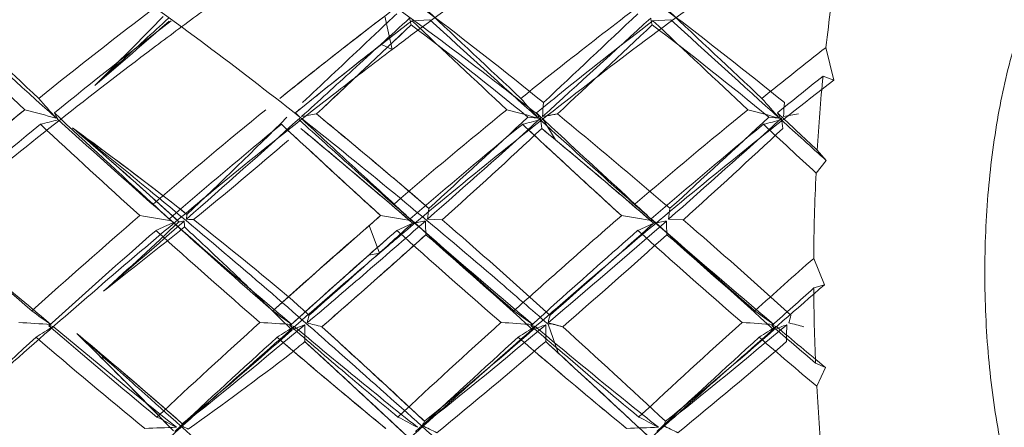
# Model space of a CAD drawing. Header units: millimetres. Extents: x 13297 to 13592, y 253 to 670.
# Tile 10 of 18: x 13472.86 to 13480.7, y 364.55 to 367.79. Entities that reach past the tile are written whole.
import ezdxf

# ---------------------------------------------------------------- set-up
doc = ezdxf.new("R2010")
doc.units = ezdxf.units.MM
doc.header["$LTSCALE"] = 0.3
doc.layers.add('轮廓线', color=7, linetype='Continuous', lineweight=20)

msp = doc.modelspace()

# ---------------------------------------------------------------- linework, layer by layer
at = {"layer": '轮廓线'}
for p, q in [((13475.8297, 367.5545), (13475.7722, 367.821)), ((13476.1304, 367.7918), (13475.9884, 367.7837)), ((13478.0493, 367.7918), (13477.9071, 367.7837)), ((13475.6076, 367.3985), (13475.9821, 367.7509)), ((13475.7449, 367.5958), (13475.8297, 367.5545)), ((13479.2846, 367.5709), (13479.3463, 367.3105)), ((13479.3463, 367.3105), (13479.2609, 367.343)), ((13477.028, 367.0215), (13477.0608, 367.027)), ((13477.0608, 367.027), (13477.0308, 367.0036)), ((13477.0308, 367.0036), (13477.13, 366.8362)), ((13473.5163, 366.7618), (13473.5055, 366.7546)), ((13473.5055, 366.7546), (13473.5181, 366.7315)), ((13479.2152, 366.7547), (13479.2867, 366.6714)), ((13479.2867, 366.6714), (13479.2054, 366.5716)), ((13474.1917, 366.204), (13474.1964, 366.2427)), ((13476.2296, 366.1985), (13476.1109, 366.204)), ((13478.1488, 366.1986), (13478.0302, 366.204)), ((13475.7306, 365.9351), (13475.6481, 366.1544)), ((13475.6445, 365.9187), (13475.7306, 365.9351)), ((13479.1868, 365.8928), (13479.2726, 365.6822)), ((13479.2726, 365.6822), (13479.1868, 365.6569)), ((13477.0713, 365.3791), (13477.1039, 365.3706)), ((13477.1039, 365.3706), (13477.0726, 365.3679)), ((13477.0726, 365.3679), (13477.1516, 365.1403)), ((13473.5328, 365.1157), (13473.5216, 365.1159)), ((13473.5216, 365.1159), (13473.5314, 365.0852)), ((13479.202, 365.0582), (13479.2795, 365.0253)), ((13479.2795, 365.0253), (13479.211, 364.8749)), ((13474.1512, 364.5611), (13474.1586, 364.5768))]:
    msp.add_line(p, q, dxfattribs=at)
for points in [[(13474.2226, 366.0587), (13474.1431, 366.1288), (13474.0642, 366.1997)], [(13476.1452, 366.0554), (13476.0659, 366.1252), (13475.9873, 366.1957)], [(13478.0668, 366.0531), (13477.9879, 366.1225), (13477.9095, 366.1927)]]:
    msp.add_lwpolyline(points, dxfattribs=at)
for centre, radius, start, end in [((13493.7375, 365.9591), 14.5425, 171.07883, 173.63662), ((13555.4963, 455.5788), 120.9122, 226.500589, 226.988555), ((13497.6647, 336.5426), 39.3103, 127.10125, 128.82984), ((13497.5324, 339.2531), 35.9115, 127.10013, 128.04617), ((13456.3845, 341.7129), 32.7501, 50.9103, 52.98453), ((13590.0778, 488.468), 165.9326, 226.617195, 226.973108), ((13458.2625, 341.6824), 32.7994, 50.88783, 52.95936), ((13621.0428, 519.4272), 208.3841, 226.659747, 226.943188), ((13549.8562, 449.6693), 112.886, 226.500721, 227.025504), ((13567.3545, 471.4932), 140.6789, 227.489156, 227.963254), ((13498.8539, 335.4257), 40.7588, 127.44908, 129.1142), ((13431.7256, 409.1588), 59.1339, 314.895897, 315.64453), ((13433.8361, 413.6395), 60.9964, 310.516575, 311.25149), ((13500.3941, 335.5428), 40.5971, 127.33651, 128.83616), ((13495.7772, 341.8706), 32.605, 127.36763, 128.40805), ((13494.5835, 343.4299), 30.6412, 127.36316, 127.93841), ((13567.2743, 464.3103), 132.8552, 226.598346, 227.044806), ((13592.8862, 495.5681), 173.0858, 227.580451, 227.966135), ((13168.4805, 707.2265), 459.2831, 312.206325, 312.351448), ((13181.4809, 681.8437), 431.7356, 313.201951, 313.338779), ((13586.396, 482.7047), 158.0402, 226.649132, 227.024552), ((13625.4131, 529.3203), 218.6494, 227.62555, 227.930891), ((13287.2677, 567.7594), 274.9847, 313.120007, 313.335771), ((13455.2844, 340.6083), 34.1338, 50.68459, 52.67181), ((13219.6102, 642.0349), 376.7572, 313.122384, 313.279969), ((13457.4199, 340.8991), 33.7714, 50.65705, 52.66509), ((13500.1626, 335.8345), 40.2247, 127.99545, 128.83964), ((13502.449, 333.3619), 43.4174, 127.956, 129.11192), ((13506.2344, 333.0954), 43.759, 128.01497, 128.86882), ((13502.5422, 333.245), 43.567, 128.33227, 129.10979), ((13381.8495, 466.8144), 136.6532, 313.103804, 313.322354), ((13508.4768, 330.7414), 46.8321, 128.59733, 129.16823), ((13495.0972, 365.8162), 15.9098, 174.4928, 176.61798), ((13481.3734, 374.3815), 11.0409, 220.80988, 221.89484), ((13485.26, 374.4213), 11.1034, 220.80271, 221.88136), ((13487.2088, 374.4433), 11.1403, 220.78879, 221.86361), ((13496.9755, 337.4036), 38.2074, 129.04999, 130.59566), ((13496.9979, 337.3753), 38.2435, 129.04953, 129.93054), ((13481.3981, 398.4486), 32.5025, 254.85211, 255.30817), ((13499.3068, 336.8811), 38.8728, 129.03667, 130.7603), ((13502.3079, 335.5576), 40.5822, 129.04666, 130.6985), ((13485.2403, 398.5), 32.5532, 254.86935, 255.32455), ((13479.7995, 366.9026), 2.774, 175.25409, 177.54246), ((13504.0985, 335.7027), 40.3885, 129.03488, 130.69343), ((13487.2352, 398.7653), 32.8291, 254.86273, 255.31383), ((13481.6868, 366.9061), 2.7429, 175.27373, 177.58793), ((13481.8068, 331.9018), 36.1398, 103.82551, 104.05615), ((13471.6866, 366.2303), 1.6692, 27.25072, 29.41998), ((13545.9673, 445.1982), 106.8215, 227.018654, 227.5923), ((13547.4226, 449.3631), 110.8961, 227.966571, 228.59039), ((13424.3526, 423.0851), 75.6267, 311.224751, 312.140037), ((13450.2944, 391.6352), 34.8724, 313.26805, 315.09067), ((13470.0649, 397.0369), 30.4364, 279.54066, 279.76598), ((13448.534, 334.4012), 42.1658, 49.9282, 50.72327), ((13430.2622, 418.5566), 69.591, 311.210854, 312.205028), ((13427.2739, 420.1817), 72.7353, 312.190241, 313.03471), ((13485.6194, 332.0568), 35.9832, 103.84473, 104.07633), ((13477.2881, 370.6052), 3.6084, 264.00934, 265.61833), ((13475.5302, 366.2331), 1.6633, 27.2465, 29.42475), ((13478.0901, 367.0932), 1.0811, 184.55343, 188.91358), ((13472.3212, 395.0763), 28.4469, 279.52403, 279.76502), ((13472.178, 395.9161), 29.2988, 279.59325, 279.76232), ((13445.891, 328.8424), 49.3564, 49.35269, 50.70971), ((13430.5569, 420.3289), 71.9945, 311.254198, 312.214592), ((13427.3908, 422.0802), 75.3524, 312.236154, 313.050835), ((13487.6625, 331.5793), 36.4765, 103.85456, 104.08292), ((13479.1905, 370.4238), 3.4263, 263.95865, 265.65159), ((13477.4494, 366.2318), 1.6637, 27.28949, 29.46823), ((13546.8696, 439.7187), 99.5031, 226.912693, 227.162371), ((13634.5724, 539.4607), 232.3139, 227.93487, 228.053967), ((13479.9909, 367.0913), 1.0635, 184.52576, 188.95864), ((13474.2173, 395.2275), 28.5996, 279.51774, 279.75761), ((13498.4205, 335.9386), 40.0874, 129.30085, 130.96872), ((13537.4923, 436.304), 94.679, 227.089348, 227.739202), ((13449.0533, 336.4541), 38.9363, 51.09655, 51.51419), ((13455.3398, 342.2385), 30.5249, 51.84847, 53.99463), ((13457.0088, 347.707), 25.189, 48.45915, 49.74948), ((13459.0812, 347.3136), 24.2199, 53.41608, 54.09684), ((13458.4378, 349.3759), 22.992, 49.01275, 49.78033), ((13500.5214, 335.6966), 40.3898, 129.28319, 130.93798), ((13558.1178, 456.5547), 122.2473, 227.130152, 227.380394), ((13556.0702, 454.3351), 119.2275, 227.125621, 227.641402), ((13444.2407, 329.5548), 48.4672, 49.07044, 50.45006), ((13450.9103, 337.5637), 38.0452, 49.63355, 50.51278), ((13504.2348, 333.5476), 43.1892, 129.32103, 130.86934), ((13431.436, 415.8124), 66.8431, 312.07707, 312.998977), ((13581.9977, 480.18), 154.503, 227.122041, 227.319868), ((13451.0039, 335.3934), 40.8805, 50.27671, 50.47342), ((13448.4578, 332.3315), 44.8628, 49.70804, 50.45363), ((13507.0241, 332.5098), 44.5435, 129.34081, 130.84175), ((13431.5585, 417.7157), 69.4598, 312.12506, 313.011653), ((13595.3957, 492.3695), 171.2463, 227.08266, 227.273576), ((13451.4164, 394.2516), 36.1682, 309.14511, 310.70621), ((13443.4151, 326.301), 52.7237, 49.13413, 50.24847), ((13454.6094, 341.2902), 31.7218, 51.86874, 53.41453), ((13453.5745, 343.7791), 30.4065, 47.45937, 49.01229), ((13536.5701, 433.0341), 90.3489, 227.335854, 227.677833), ((13442.6091, 327.2644), 51.4413, 49.346, 49.99539), ((13517.8353, 410.4723), 59.7615, 227.237182, 227.754179), ((13453.453, 343.6441), 30.5881, 47.46306, 48.5208), ((13438.3855, 322.7098), 57.4746, 49.131666, 49.710839), ((13443.2083, 326.0569), 53.0436, 49.13788, 49.76597), ((13495.7704, 365.7793), 16.584, 177.26163, 179.608), ((13481.8509, 374.7588), 11.5725, 226.78435, 227.76222), ((13483.5462, 374.528), 11.2516, 226.80736, 227.81367), ((13477.8303, 366.0184), 1.7294, 170.94189, 173.84182), ((13485.4809, 374.5519), 11.2799, 226.83154, 227.8359), ((13479.7476, 366.018), 1.7275, 170.91657, 173.81842), ((13505.5952, 403.0041), 49.7336, 227.721, 228.99089), ((13517.2141, 316.1861), 66.2398, 130.927873, 131.918451), ((13493.9927, 486.7992), 122.2423, 260.50148, 260.62108), ((13473.3393, 365.422), 1.063, 45.21793, 47.62678), ((13509.0209, 404.7378), 52.0304, 227.77728, 228.99181), ((13455.1299, 341.9384), 30.8906, 49.87673, 51.76209), ((13512.5379, 323.7911), 56.1739, 130.92728, 131.5131), ((13500.5522, 337.5987), 37.8898, 130.91161, 131.09244), ((13489.9944, 451.3189), 86.2721, 260.488587, 260.658183), ((13475.2623, 365.4284), 1.0554, 45.14337, 47.56661), ((13512.9224, 406.9946), 55.0341, 227.82758, 228.97622), ((13445.1802, 330.2133), 47.5289, 47.83172, 49.21109), ((13492.221, 453.2129), 88.1909, 260.494454, 260.6606), ((13477.1849, 365.4336), 1.0491, 45.08505, 47.52047), ((13517.0452, 409.4859), 58.3601, 227.866021, 228.949315), ((13446.9942, 330.1271), 47.6629, 47.80751, 49.18329), ((13506.7477, 405.4578), 52.3321, 228.64373, 230.00512), ((13421.9163, 425.827), 79.2945, 310.612685, 311.227382), ((13449.5709, 392.3611), 35.8969, 311.87529, 313.17503), ((13450.2508, 395.6807), 38.0124, 307.7687, 309.00697), ((13480.9589, 350.5143), 17.103, 113.68637, 114.19365), ((13508.8869, 405.7521), 52.6989, 228.67479, 230.02744), ((13477.1658, 347.3814), 19.0444, 99.03448, 99.16453), ((13475.9595, 366.2077), 1.7843, 180.58379, 182.09623), ((13521.8431, 313.1842), 70.2838, 131.091507, 131.927433), ((13482.8927, 350.4665), 17.1529, 113.66875, 114.17492), ((13478.6591, 349.9997), 16.3917, 99.00136, 99.36255), ((13512.7928, 408.0902), 55.767, 228.72778, 230.00643), ((13477.9514, 366.2097), 1.857, 180.62344, 183.98507), ((13434.6607, 415.6477), 65.7693, 310.153701, 311.236507), ((13432.0121, 417.021), 68.5004, 311.149493, 312.071984), ((13484.8279, 350.4191), 17.2029, 113.65503, 114.16002), ((13480.7545, 349.0026), 17.4041, 99.0608, 99.40098), ((13516.9217, 410.6728), 59.166, 228.768951, 229.974251), ((13479.8679, 366.2088), 1.8543, 180.59568, 183.95992), ((13520.6508, 312.7127), 70.9422, 131.16971, 132.091727), ((13507.0191, 402.664), 49.289, 227.86135, 229.14651), ((13434.4726, 412.3341), 62.2264, 310.967842, 311.985968), ((13506.9903, 330.4129), 47.3628, 131.07903, 131.7715), ((13504.0386, 333.7942), 42.8744, 131.0748, 131.47286), ((13428.8864, 418.6322), 70.6446, 311.489684, 311.936646), ((13510.6724, 404.6596), 51.9327, 227.91917, 229.13951), ((13442.7589, 327.7144), 50.8284, 47.72388, 49.00931), ((13433.5568, 415.5841), 66.5386, 310.975763, 311.928518), ((13514.5031, 406.8427), 54.8343, 227.96518, 229.12126), ((13445.2443, 328.377), 49.9568, 47.69382, 49.00136), ((13529.0964, 305.4844), 80.6809, 131.491666, 132.09021), ((13533.5377, 304.512), 81.9855, 131.523979, 131.962827), ((13520.8841, 314.2601), 68.8426, 131.457006, 131.93184), ((13529.3309, 305.2219), 81.0329, 131.687037, 132.088661), ((13440.7752, 405.0899), 52.6243, 310.95762, 311.5615), ((13543.7661, 293.6443), 96.7279, 131.885034, 132.150416), ((13495.7588, 365.7759), 16.5724, 180.4115, 182.482), ((13436.5013, 322.6261), 57.6907, 47.914915, 48.091102), ((13480.3471, 375.6185), 12.5477, 233.93997, 234.79256), ((13482.2848, 375.6443), 12.5795, 233.94119, 234.79158), ((13476.0732, 365.1774), 0.9421, 163.77967, 167.63739), ((13484.2301, 375.6776), 12.6217, 233.93423, 234.7816), ((13477.978, 365.179), 0.9284, 163.64044, 167.55635), ((13486.1769, 375.7111), 12.6652, 233.92203, 234.76621), ((13479.8868, 365.1824), 0.9185, 163.67467, 167.63171), ((13467.4459, 280.4045), 85.1504, 86.184039, 86.355483), ((13480.2062, 354.1904), 13.2153, 122.37434, 123.0698), ((13472.7463, 363.0967), 2.2874, 80.34173, 81.18224), ((13504.9958, 402.2374), 48.7617, 229.14255, 230.46629), ((13504.8465, 403.181), 49.3659, 230.02329, 231.49725), ((13517.8761, 317.5832), 64.3603, 132.0394, 133.030186), ((13448.1694, 397.4012), 41.8751, 308.34959, 310.08865), ((13469.2358, 277.9848), 87.5734, 86.204939, 86.371646), ((13482.1656, 354.1333), 13.2851, 122.38886, 123.08074), ((13474.6694, 363.1374), 2.2466, 80.26504, 81.12072), ((13477.9831, 365.2644), 2.8491, 177.98335, 180.67862), ((13469.5029, 343.5826), 22.5169, 75.15861, 75.46756), ((13424.2859, 309.2449), 75.8091, 47.314583, 47.736622), ((13523.5937, 313.3898), 70.0182, 132.05024, 132.961423), ((13451.1252, 396.105), 40.2155, 308.33727, 310.14721), ((13471.1802, 278.3964), 87.1609, 86.203615, 86.371055), ((13484.0742, 354.1523), 13.2635, 122.39444, 123.08731), ((13476.5901, 363.144), 2.2399, 80.27642, 81.13548), ((13478.2554, 362.2738), 3.316, 111.23637, 113.15091), ((13479.9136, 365.2675), 2.861, 178.05351, 180.73752), ((13470.8888, 341.5774), 24.5915, 75.15621, 75.43901), ((13470.9496, 341.8118), 24.3494, 75.15318, 75.35957), ((13404.021, 284.8754), 108.763, 47.136527, 47.722249), ((13525.1041, 313.8221), 69.4235, 132.038759, 132.957095), ((13452.6352, 396.5784), 40.8406, 308.37564, 310.1568), ((13473.1252, 278.8419), 86.7147, 86.201252, 86.369449), ((13486.0438, 354.0802), 13.3514, 122.41179, 123.09984), ((13478.5065, 363.1253), 2.2587, 80.29159, 81.14488), ((13518.9586, 411.6722), 61.2654, 229.110591, 229.539447), ((13480.1905, 362.2349), 3.3584, 111.2634, 113.15222), ((13518.3831, 412.4103), 61.4364, 229.99371, 230.469487), ((13481.7856, 365.2682), 2.8148, 178.03688, 180.76509), ((13472.8768, 341.8263), 24.3332, 75.16453, 75.45053), ((13518.999, 314.5119), 68.4999, 132.190007, 133.116986), ((13503.3543, 400.572), 46.5647, 229.30898, 230.69851), ((13430.2773, 316.3046), 65.2122, 48.460528, 48.698636), ((13446.0027, 332.5059), 42.6766, 48.7192, 50.20316), ((13449.6764, 341.1099), 33.8213, 44.71942, 45.65052), ((13454.0397, 342.0639), 30.1888, 49.78144, 50.31169), ((13452.8892, 344.3672), 29.2462, 45.10507, 45.69065), ((13521.7101, 313.6046), 69.7039, 132.171511, 133.082162), ((13457.6679, 384.7865), 26.084, 309.21379, 311.73593), ((13508.3762, 404.2304), 51.3615, 229.3455, 229.97392), ((13508.1609, 403.9754), 51.0278, 229.34228, 230.60962), ((13530.5036, 306.0988), 79.8819, 132.211874, 133.006897), ((13449.9424, 396.5392), 41.2791, 309.30085, 310.86727), ((13513.0021, 407.3715), 55.5079, 229.33816, 229.91914), ((13535.7177, 302.5098), 84.754, 132.23139, 132.980572), ((13451.4197, 397.032), 41.9404, 309.34151, 310.88237), ((13516.1015, 408.6917), 57.2786, 229.30297, 229.90507), ((13448.9117, 395.7296), 40.222, 310.48533, 310.68858), ((13433.4335, 319.4887), 61.8974, 47.131386, 47.646054), ((13451.1903, 395.264), 39.6342, 309.09869, 310.73272), ((13418.4845, 301.1338), 86.8254, 47.213718, 47.580614), ((13443.3167, 328.2874), 50.0294, 47.44476, 47.59807), ((13452.6229, 395.815), 40.3688, 309.14144, 310.7447), ((13444.0518, 330.2507), 45.6585, 48.74631, 49.783), ((13458.2556, 387.0424), 27.5872, 305.32491, 307.43798), ((13388.4726, 268.4877), 131.1703, 47.038831, 47.463594), ((13441.7537, 333.1892), 45.0242, 44.09601, 45.10651), ((13392.7344, 274.8011), 122.5195, 47.130445, 47.388895), ((13441.5423, 332.9813), 45.3207, 44.09895, 44.78565), ((13504.7484, 399.8608), 45.6823, 229.93338, 230.64232), ((13501.3499, 393.4489), 37.3528, 229.84423, 230.71124), ((13495.0481, 365.736), 15.8605, 183.11246, 185.53281), ((13356.2669, 235.9724), 175.6059, 47.03729, 47.216583), ((13385.8237, 265.6251), 135.0704, 47.044155, 47.277457), ((13481.6325, 379.1099), 16.3882, 242.07411, 242.69023), ((13483.2149, 378.4858), 15.6794, 242.0911, 242.73556), ((13469.6468, 351.0842), 14.9294, 64.0238, 64.51582), ((13485.1266, 378.4815), 15.6724, 242.10621, 242.75145), ((13471.5946, 351.1374), 14.8692, 64.03288, 64.52677), ((13475.0046, 336.4193), 28.1431, 91.81419, 92.3304), ((13478.8818, 335.1914), 29.3717, 91.8161, 92.31183)]:
    msp.add_arc(centre, radius, start, end, dxfattribs=at)
for points, knots in [([(13479.9624, 370.1498), (13479.6825, 370.0096), (13479.1268, 369.7172), (13478.3116, 369.247), (13477.5152, 368.7439), (13476.7363, 368.218), (13476.1781, 367.8157), (13475.8788, 367.5915), (13475.8297, 367.5544)], [0, 0, 0, 0, 0.192249, 0.385341, 0.577653, 0.770431, 0.96222, 1, 1, 1, 1]), ([(13477.0306, 367.0036), (13476.8848, 367.1189), (13476.4925, 367.425), (13475.5903, 368.0952), (13474.5558, 368.8035), (13473.591, 369.3873), (13473.1552, 369.635), (13472.9919, 369.7251)], [0, 0, 0, 0, 0.114369, 0.306211, 0.691544, 0.885238, 1, 1, 1, 1]), ([(13476.0887, 369.0527), (13476.0087, 369.0027), (13475.7963, 368.8684), (13475.3221, 368.5605), (13474.8042, 368.2066), (13474.2963, 367.8418), (13473.7979, 367.4712), (13473.1863, 367.0006), (13472.6125, 366.5383), (13472.2844, 366.265), (13472.1923, 366.1877)], [0, 0, 0, 0, 0.058455, 0.155744, 0.350406, 0.447201, 0.543348, 0.735336, 0.925478, 1, 1, 1, 1]), ([(13479.5816, 368.8343), (13479.0554, 368.4941), (13478.2836, 367.9627), (13477.2927, 367.2099), (13476.5703, 366.6373), (13476.0528, 366.2091), (13475.7758, 365.9738), (13475.7305, 365.9351)], [0, 0, 0, 0, 0.389681, 0.582323, 0.773938, 0.962965, 1, 1, 1, 1]), ([(13480.9914, 363.4278), (13480.9167, 363.5801), (13480.7874, 363.9229), (13480.6527, 364.4858), (13480.5687, 365.1121), (13480.5398, 365.771), (13480.5675, 366.4302), (13480.6504, 367.0574), (13480.7842, 367.622), (13480.962, 368.0979), (13481.1767, 368.4638), (13481.4233, 368.7098), (13481.6406, 368.7827), (13481.7472, 368.777), (13481.7633, 368.7753)], [0, 0, 0, 0, 0.07424, 0.1596326, 0.2529435, 0.3504364, 0.4479658, 0.5414154, 0.6269682, 0.7014811, 0.7629757, 0.8115337, 0.8510783, 0.8580997, 0.8580997, 0.8580997, 0.8580997]), ([(13477.0724, 365.3679), (13476.9382, 365.4856), (13476.5759, 365.8008), (13475.739, 366.5059), (13474.7811, 367.275), (13473.8849, 367.9338), (13473.4779, 368.2209), (13473.325, 368.3267)], [0, 0, 0, 0, 0.112104, 0.301593, 0.687216, 0.883239, 1, 1, 1, 1]), ([(13476.8546, 367.1653), (13476.9792, 367.2656), (13477.2887, 367.5121), (13477.6017, 367.7541), (13477.7899, 367.8962)], [0, 0, 0, 0, 0.404102, 1, 1, 1, 1]), ([(13474.0503, 367.8041), (13473.9855, 367.7451), (13473.8555, 367.6266), (13473.6599, 367.4482), (13473.5291, 367.3288), (13473.4635, 367.2689)], [0, 0, 0, 0, 0.330962, 0.664495, 1, 1, 1, 1]), ([(13475.9695, 367.8041), (13475.818, 367.6662), (13475.5313, 367.4053), (13475.245, 367.1441), (13475.1097, 367.0215)], [0, 0, 0, 0, 0.528749, 1, 1, 1, 1]), ([(13475.8665, 367.8388), (13475.7692, 367.7471), (13475.5193, 367.5115), (13475.2697, 367.2755), (13475.1165, 367.1321)], [0, 0, 0, 0, 0.38918, 1, 1, 1, 1]), ([(13475.9695, 367.8041), (13475.9705, 367.7982), (13475.9729, 367.7864), (13475.9771, 367.7686), (13475.9804, 367.7568), (13475.9822, 367.7508)], [0, 0, 0, 0, 0.327947, 0.661108, 1, 1, 1, 1]), ([(13477.9079, 367.7843), (13477.6721, 367.6043), (13477.3617, 367.3601), (13477.0546, 367.1118), (13476.9783, 367.0497)], [0, 0, 0, 0, 0.751041, 1, 1, 1, 1]), ([(13477.8887, 367.8041), (13477.8897, 367.7982), (13477.8921, 367.7864), (13477.8963, 367.7687), (13477.8996, 367.7568), (13477.9013, 367.7509)], [0, 0, 0, 0, 0.327926, 0.661086, 1, 1, 1, 1]), ([(13475.8297, 367.5544), (13475.7552, 367.4983), (13475.5578, 367.3483), (13475.1181, 367.0086), (13474.6381, 366.6251), (13474.1677, 366.2366), (13473.7094, 365.8487), (13473.1483, 365.3654), (13472.6204, 364.8995), (13472.3186, 364.6281), (13472.2341, 364.552)], [0, 0, 0, 0, 0.059692, 0.158735, 0.355721, 0.453051, 0.549299, 0.740121, 0.927217, 1, 1, 1, 1]), ([(13479.3463, 367.3105), (13478.8609, 366.9359), (13478.149, 366.3649), (13477.2329, 365.5792), (13476.5698, 364.9987), (13476.094, 364.5734), (13475.8394, 364.3427), (13475.798, 364.3051)], [0, 0, 0, 0, 0.395474, 0.588393, 0.778407, 0.963898, 1, 1, 1, 1]), ([(13475.0598, 367.0502), (13475.1944, 366.925), (13475.4557, 366.6827), (13475.7177, 366.4412), (13475.8451, 366.3249)], [0, 0, 0, 0, 0.516022, 1, 1, 1, 1]), ([(13475.9903, 366.191), (13475.8284, 366.3332), (13475.5281, 366.601), (13475.2286, 366.8696), (13475.0898, 366.9946)], [0, 0, 0, 0, 0.535666, 1, 1, 1, 1]), ([(13475.2269, 367.0421), (13475.5079, 366.8126), (13475.8064, 366.5619), (13476.1022, 366.3081), (13476.1227, 366.2905)], [0, 0, 0, 0, 0.930719, 1, 1, 1, 1]), ([(13476.9789, 367.0502), (13477.0434, 366.9901), (13477.304, 366.7473), (13477.5656, 366.5055), (13477.7638, 366.325)], [0, 0, 0, 0, 0.247516, 1, 1, 1, 1]), ([(13477.9091, 366.191), (13477.8326, 366.2581), (13477.531, 366.5243), (13477.232, 366.7934), (13477.0089, 366.9946)], [0, 0, 0, 0, 0.253166, 1, 1, 1, 1]), ([(13476.8678, 366.9595), (13476.9327, 366.8992), (13477.1948, 366.6559), (13477.4578, 366.4136), (13477.6569, 366.2328)], [0, 0, 0, 0, 0.247761, 1, 1, 1, 1]), ([(13476.948, 363.7602), (13476.8251, 363.8722), (13476.4924, 364.1755), (13475.7213, 364.8685), (13474.8431, 365.6466), (13474.0218, 366.334), (13473.647, 366.6405), (13473.5057, 366.7545)], [0, 0, 0, 0, 0.109357, 0.295911, 0.681677, 0.88064, 1, 1, 1, 1]), ([(13474.2489, 366.2013), (13474.2426, 366.2016), (13474.2299, 366.2021), (13474.2108, 366.203), (13474.1981, 366.2037), (13474.1917, 366.204)], [0, 0, 0, 0, 0.333371, 0.666707, 1, 1, 1, 1]), ([(13476.7991, 365.4745), (13476.9135, 365.5773), (13477.1984, 365.8318), (13477.4853, 366.0842), (13477.6579, 366.2336)], [0, 0, 0, 0, 0.402606, 1, 1, 1, 1]), ([(13474.1764, 366.1424), (13474.2641, 366.0617), (13474.4459, 365.8922), (13474.7322, 365.6197), (13474.9281, 365.4253), (13475.032, 365.322)], [0, 0, 0, 0, 0.301629, 0.62918, 1, 1, 1, 1]), ([(13476.0945, 366.1895), (13475.9291, 366.0448), (13475.6163, 365.7734), (13475.3016, 365.5043), (13475.153, 365.3791)], [0, 0, 0, 0, 0.530689, 1, 1, 1, 1]), ([(13475.9924, 366.173), (13475.8858, 366.0768), (13475.6123, 365.8314), (13475.3374, 365.5876), (13475.1686, 365.4405)], [0, 0, 0, 0, 0.390873, 1, 1, 1, 1]), ([(13477.7877, 366.1157), (13477.5718, 365.9277), (13477.2874, 365.6747), (13477.0046, 365.4198), (13476.9347, 365.3566)], [0, 0, 0, 0, 0.752226, 1, 1, 1, 1]), ([(13475.7305, 365.9351), (13475.662, 365.8767), (13475.4808, 365.7213), (13475.0778, 365.3733), (13474.6373, 364.9863), (13474.2055, 364.6003), (13473.7877, 364.2217), (13473.2766, 363.7586), (13472.7934, 363.3207), (13472.5165, 363.0696), (13472.4394, 362.9999)], [0, 0, 0, 0, 0.061226, 0.162422, 0.362181, 0.460104, 0.556406, 0.745747, 0.929234, 1, 1, 1, 1]), ([(13479.2726, 365.6822), (13478.8307, 365.2999), (13478.1813, 364.7286), (13477.3398, 363.9625), (13476.7347, 363.4135), (13476.2987, 363.0198), (13476.0652, 362.8094), (13476.0274, 362.7754)], [0, 0, 0, 0, 0.4024, 0.595525, 0.78358, 0.964966, 1, 1, 1, 1]), ([(13475.0162, 365.3571), (13475.1632, 365.2301), (13475.4485, 364.9862), (13475.7362, 364.7451), (13475.8759, 364.63)], [0, 0, 0, 0, 0.517676, 1, 1, 1, 1]), ([(13475.0325, 365.3224), (13475.0437, 365.3272), (13475.0663, 365.337), (13475.1008, 365.3509), (13475.1241, 365.3601), (13475.1359, 365.3647)], [0, 0, 0, 0, 0.328328, 0.659933, 1, 1, 1, 1]), ([(13476.0322, 364.5483), (13475.8552, 364.6887), (13475.5264, 364.9551), (13475.2005, 365.225), (13475.0493, 365.3517)], [0, 0, 0, 0, 0.533851, 1, 1, 1, 1]), ([(13475.2697, 365.3488), (13475.5254, 365.1168), (13475.798, 364.8655), (13476.0697, 364.6133), (13476.0884, 364.596)], [0, 0, 0, 0, 0.931163, 1, 1, 1, 1]), ([(13476.9352, 365.3571), (13477.0058, 365.296), (13477.2901, 365.0511), (13477.5769, 364.8091), (13477.7946, 364.63)], [0, 0, 0, 0, 0.248768, 1, 1, 1, 1]), ([(13477.951, 364.5483), (13477.8675, 364.6144), (13477.537, 364.8786), (13477.2109, 365.1482), (13476.9684, 365.3517)], [0, 0, 0, 0, 0.251798, 1, 1, 1, 1]), ([(13476.8335, 365.2649), (13476.9045, 365.2039), (13477.1902, 364.9594), (13477.4785, 364.7179), (13477.6971, 364.5391)], [0, 0, 0, 0, 0.249001, 1, 1, 1, 1]), ([(13475.9467, 364.4799), (13475.8799, 364.5422), (13475.6097, 364.7938), (13475.3385, 365.0443), (13475.1331, 365.2315)], [0, 0, 0, 0, 0.247395, 1, 1, 1, 1]), ([(13476.6657, 362.2899), (13476.5531, 362.3887), (13476.2479, 362.6592), (13475.7445, 363.1091), (13475.1517, 363.6488), (13474.5391, 364.2067), (13473.9926, 364.6967), (13473.651, 365.0014), (13473.5218, 365.1158)], [0, 0, 0, 0, 0.106282, 0.289466, 0.479109, 0.675173, 0.87755, 1, 1, 1, 1]), ([(13474.2069, 364.5344), (13474.2007, 364.5373), (13474.1883, 364.5432), (13474.1697, 364.5521), (13474.1574, 364.5581), (13474.1512, 364.5611)], [0, 0, 0, 0, 0.333107, 0.666443, 1, 1, 1, 1]), ([(13476.0704, 364.5611), (13476.0721, 364.565), (13476.0758, 364.5728), (13476.0817, 364.5845), (13476.086, 364.5923), (13476.0882, 364.5961)], [0, 0, 0, 0, 0.326187, 0.659184, 1, 1, 1, 1]), ([(13477.9896, 364.5611), (13477.9913, 364.565), (13477.995, 364.5729), (13478.001, 364.5845), (13478.0052, 364.5923), (13478.0075, 364.5962)], [0, 0, 0, 0, 0.326171, 0.659167, 1, 1, 1, 1])]:
    msp.add_open_spline(points, degree=3, knots=knots, dxfattribs=at)

doc.saveas('drawing.dxf')
